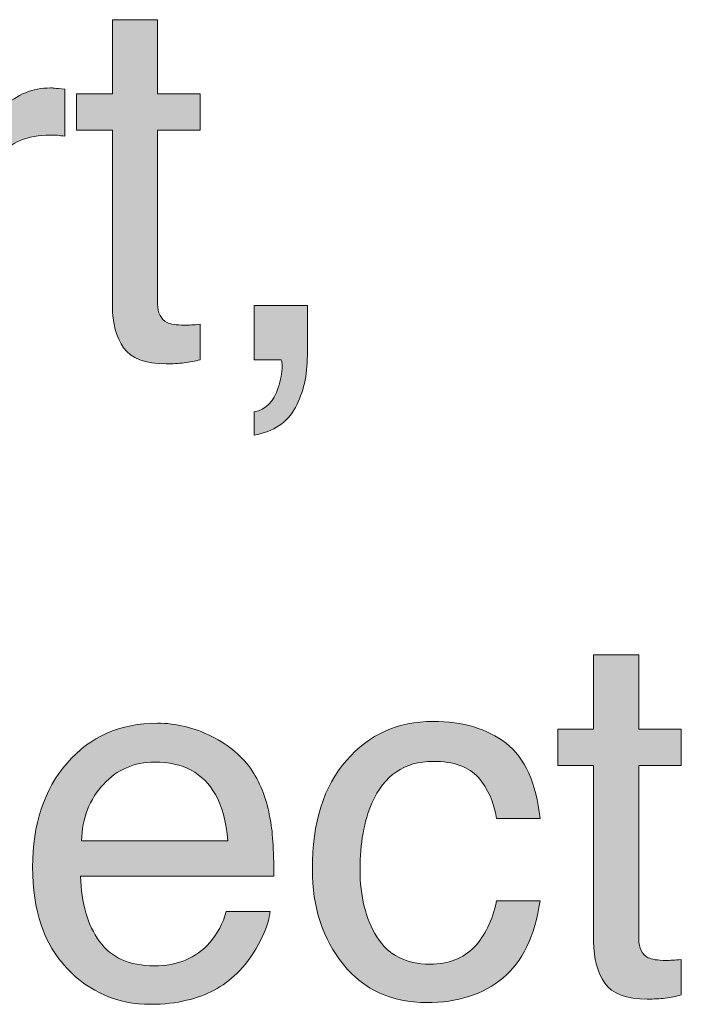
# Model space of a CAD drawing. Header units: inches. Extents: x 0 to 612, y 155 to 655.
# Tile 43 of 79: x 261 to 273, y 190 to 207. Entities that reach past the tile are written whole.
import ezdxf

# ---------------------------------------------------------------- set-up
doc = ezdxf.new("R2010")
doc.units = ezdxf.units.IN
doc.header["$MEASUREMENT"] = 0
doc.layers.add('Layer 1', color=7, linetype='Continuous')

# ---------------------------------------------------------------- blocks, each defined once
blk = doc.blocks.new('block 857')
at = {"layer": 'Layer 1', "lineweight": 0}
blk.add_open_spline([(259.809, 205.984), (259.809, 205.984), (260.546, 205.984), (260.546, 205.984), (260.546, 205.984), (260.546, 205.984), (260.546, 205.984), (260.546, 205.984), (260.546, 205.187), (260.546, 205.187), (260.546, 205.187), (260.546, 205.187), (260.546, 205.187), (260.607, 205.342), (260.755, 205.53), (260.991, 205.754), (260.991, 205.754), (260.991, 205.754), (260.991, 205.754), (261.227, 205.977), (261.499, 206.088), (261.806, 206.088), (261.806, 206.088), (261.806, 206.088), (261.806, 206.088), (261.821, 206.088), (261.845, 206.087), (261.88, 206.084), (261.88, 206.084), (261.88, 206.084), (261.88, 206.084), (261.914, 206.08), (261.973, 206.075), (262.057, 206.066), (262.057, 206.066), (262.057, 206.066), (262.057, 206.066), (262.057, 206.066), (262.057, 205.247), (262.057, 205.247), (262.057, 205.247), (262.057, 205.247), (262.057, 205.247), (262.011, 205.255), (261.968, 205.261), (261.929, 205.264), (261.929, 205.264), (261.929, 205.264), (261.929, 205.264), (261.891, 205.268), (261.848, 205.269), (261.802, 205.269), (261.802, 205.269), (261.802, 205.269), (261.802, 205.269), (261.411, 205.269), (261.11, 205.142), (260.9, 204.891), (260.9, 204.891), (260.9, 204.891), (260.9, 204.891), (260.69, 204.64), (260.585, 204.35), (260.585, 204.021), (260.585, 204.021), (260.585, 204.021), (260.585, 204.021), (260.585, 204.021), (260.585, 201.363), (260.585, 201.363), (260.585, 201.363), (260.585, 201.363), (260.585, 201.363), (260.585, 201.363), (259.809, 201.363), (259.809, 201.363), (259.809, 201.363), (259.809, 201.363), (259.809, 201.363), (259.809, 201.363), (259.809, 205.984), (259.809, 205.984)], degree=3, knots=[0, 0, 0, 0, 1, 1, 1, 2, 2, 2, 3, 3, 3, 4, 4, 4, 5, 5, 5, 6, 6, 6, 7, 7, 7, 8, 8, 8, 9, 9, 9, 10, 10, 10, 11, 11, 11, 12, 12, 12, 13, 13, 13, 14, 14, 14, 15, 15, 15, 16, 16, 16, 17, 17, 17, 18, 18, 18, 19, 19, 19, 20, 20, 20, 21, 21, 21, 22, 22, 22, 23, 23, 23, 24, 24, 24, 25, 25, 25, 26, 26, 26, 27, 27, 27, 27], dxfattribs=at)
blk = doc.blocks.new('block 858')
at = {"layer": 'Layer 1'}
h = blk.add_hatch(color=7, dxfattribs=at)
h.dxf.hatch_style = 2
edge = h.paths.add_edge_path()
edge.add_spline(control_points=[(259.809, 205.984), (259.809, 205.984), (260.546, 205.984), (260.546, 205.984), (260.546, 205.984), (260.546, 205.984), (260.546, 205.984), (260.546, 205.984), (260.546, 205.187), (260.546, 205.187), (260.546, 205.187), (260.546, 205.187), (260.546, 205.187), (260.607, 205.342), (260.755, 205.53), (260.991, 205.754), (260.991, 205.754), (260.991, 205.754), (260.991, 205.754), (261.227, 205.977), (261.499, 206.088), (261.806, 206.088), (261.806, 206.088), (261.806, 206.088), (261.806, 206.088), (261.821, 206.088), (261.845, 206.087), (261.88, 206.084), (261.88, 206.084), (261.88, 206.084), (261.88, 206.084), (261.914, 206.08), (261.973, 206.075), (262.057, 206.066), (262.057, 206.066), (262.057, 206.066), (262.057, 206.066), (262.057, 206.066), (262.057, 205.247), (262.057, 205.247), (262.057, 205.247), (262.057, 205.247), (262.057, 205.247), (262.011, 205.255), (261.968, 205.261), (261.929, 205.264), (261.929, 205.264), (261.929, 205.264), (261.929, 205.264), (261.891, 205.268), (261.848, 205.269), (261.802, 205.269), (261.802, 205.269), (261.802, 205.269), (261.802, 205.269), (261.411, 205.269), (261.11, 205.142), (260.9, 204.891), (260.9, 204.891), (260.9, 204.891), (260.9, 204.891), (260.69, 204.64), (260.585, 204.35), (260.585, 204.021), (260.585, 204.021), (260.585, 204.021), (260.585, 204.021), (260.585, 204.021), (260.585, 201.363), (260.585, 201.363), (260.585, 201.363), (260.585, 201.363), (260.585, 201.363), (260.585, 201.363), (259.809, 201.363), (259.809, 201.363), (259.809, 201.363), (259.809, 201.363), (259.809, 201.363), (259.809, 201.363), (259.809, 205.984), (259.809, 205.984), (259.809, 205.984), (259.809, 205.984), (259.809, 205.984)], knot_values=[0, 0, 0, 0, 1, 1, 1, 2, 2, 2, 3, 3, 3, 4, 4, 4, 5, 5, 5, 6, 6, 6, 7, 7, 7, 8, 8, 8, 9, 9, 9, 10, 10, 10, 11, 11, 11, 12, 12, 12, 13, 13, 13, 14, 14, 14, 15, 15, 15, 16, 16, 16, 17, 17, 17, 18, 18, 18, 19, 19, 19, 20, 20, 20, 21, 21, 21, 22, 22, 22, 23, 23, 23, 24, 24, 24, 25, 25, 25, 26, 26, 26, 27, 27, 27, 28, 28, 28, 28], degree=3, periodic=1)
at = {"layer": 'Layer 1', "lineweight": 0}
blk.add_open_spline([(259.809, 205.984), (259.809, 205.984), (260.546, 205.984), (260.546, 205.984), (260.546, 205.984), (260.546, 205.984), (260.546, 205.984), (260.546, 205.984), (260.546, 205.187), (260.546, 205.187), (260.546, 205.187), (260.546, 205.187), (260.546, 205.187), (260.607, 205.342), (260.755, 205.53), (260.991, 205.754), (260.991, 205.754), (260.991, 205.754), (260.991, 205.754), (261.227, 205.977), (261.499, 206.088), (261.806, 206.088), (261.806, 206.088), (261.806, 206.088), (261.806, 206.088), (261.821, 206.088), (261.845, 206.087), (261.88, 206.084), (261.88, 206.084), (261.88, 206.084), (261.88, 206.084), (261.914, 206.08), (261.973, 206.075), (262.057, 206.066), (262.057, 206.066), (262.057, 206.066), (262.057, 206.066), (262.057, 206.066), (262.057, 205.247), (262.057, 205.247), (262.057, 205.247), (262.057, 205.247), (262.057, 205.247), (262.011, 205.255), (261.968, 205.261), (261.929, 205.264), (261.929, 205.264), (261.929, 205.264), (261.929, 205.264), (261.891, 205.268), (261.848, 205.269), (261.802, 205.269), (261.802, 205.269), (261.802, 205.269), (261.802, 205.269), (261.411, 205.269), (261.11, 205.142), (260.9, 204.891), (260.9, 204.891), (260.9, 204.891), (260.9, 204.891), (260.69, 204.64), (260.585, 204.35), (260.585, 204.021), (260.585, 204.021), (260.585, 204.021), (260.585, 204.021), (260.585, 204.021), (260.585, 201.363), (260.585, 201.363), (260.585, 201.363), (260.585, 201.363), (260.585, 201.363), (260.585, 201.363), (259.809, 201.363), (259.809, 201.363), (259.809, 201.363), (259.809, 201.363), (259.809, 201.363), (259.809, 201.363), (259.809, 205.984), (259.809, 205.984), (259.809, 205.984), (259.809, 205.984), (259.809, 205.984)], degree=3, knots=[0, 0, 0, 0, 1, 1, 1, 2, 2, 2, 3, 3, 3, 4, 4, 4, 5, 5, 5, 6, 6, 6, 7, 7, 7, 8, 8, 8, 9, 9, 9, 10, 10, 10, 11, 11, 11, 12, 12, 12, 13, 13, 13, 14, 14, 14, 15, 15, 15, 16, 16, 16, 17, 17, 17, 18, 18, 18, 19, 19, 19, 20, 20, 20, 21, 21, 21, 22, 22, 22, 23, 23, 23, 24, 24, 24, 25, 25, 25, 26, 26, 26, 27, 27, 27, 28, 28, 28, 28], dxfattribs=at)
blk = doc.blocks.new('block 859')
at = {"layer": 'Layer 1', "lineweight": 0}
blk.add_open_spline([(262.885, 207.274), (262.885, 207.274), (263.67, 207.274), (263.67, 207.274), (263.67, 207.274), (263.67, 207.274), (263.67, 207.274), (263.67, 207.274), (263.67, 205.984), (263.67, 205.984), (263.67, 205.984), (263.67, 205.984), (263.67, 205.984), (263.67, 205.984), (264.408, 205.984), (264.408, 205.984), (264.408, 205.984), (264.408, 205.984), (264.408, 205.984), (264.408, 205.984), (264.408, 205.351), (264.408, 205.351), (264.408, 205.351), (264.408, 205.351), (264.408, 205.351), (264.408, 205.351), (263.67, 205.351), (263.67, 205.351), (263.67, 205.351), (263.67, 205.351), (263.67, 205.351), (263.67, 205.351), (263.67, 202.334), (263.67, 202.334), (263.67, 202.334), (263.67, 202.334), (263.67, 202.334), (263.67, 202.174), (263.725, 202.065), (263.834, 202.011), (263.834, 202.011), (263.834, 202.011), (263.834, 202.011), (263.895, 201.979), (263.995, 201.964), (264.136, 201.964), (264.136, 201.964), (264.136, 201.964), (264.136, 201.964), (264.173, 201.964), (264.214, 201.965), (264.257, 201.967), (264.257, 201.967), (264.257, 201.967), (264.257, 201.967), (264.3, 201.968), (264.35, 201.973), (264.408, 201.98), (264.408, 201.98), (264.408, 201.98), (264.408, 201.98), (264.408, 201.98), (264.408, 201.363), (264.408, 201.363), (264.408, 201.363), (264.408, 201.363), (264.408, 201.363), (264.319, 201.338), (264.226, 201.319), (264.13, 201.308), (264.13, 201.308), (264.13, 201.308), (264.13, 201.308), (264.033, 201.296), (263.929, 201.29), (263.817, 201.29), (263.817, 201.29), (263.817, 201.29), (263.817, 201.29), (263.455, 201.29), (263.208, 201.383), (263.079, 201.568), (263.079, 201.568), (263.079, 201.568), (263.079, 201.568), (262.95, 201.754), (262.885, 201.995), (262.885, 202.291), (262.885, 202.291), (262.885, 202.291), (262.885, 202.291), (262.885, 202.291), (262.885, 205.351), (262.885, 205.351), (262.885, 205.351), (262.885, 205.351), (262.885, 205.351), (262.885, 205.351), (262.259, 205.351), (262.259, 205.351), (262.259, 205.351), (262.259, 205.351), (262.259, 205.351), (262.259, 205.351), (262.259, 205.984), (262.259, 205.984), (262.259, 205.984), (262.259, 205.984), (262.259, 205.984), (262.259, 205.984), (262.885, 205.984), (262.885, 205.984), (262.885, 205.984), (262.885, 205.984), (262.885, 205.984), (262.885, 205.984), (262.885, 207.274), (262.885, 207.274)], degree=3, knots=[0, 0, 0, 0, 1, 1, 1, 2, 2, 2, 3, 3, 3, 4, 4, 4, 5, 5, 5, 6, 6, 6, 7, 7, 7, 8, 8, 8, 9, 9, 9, 10, 10, 10, 11, 11, 11, 12, 12, 12, 13, 13, 13, 14, 14, 14, 15, 15, 15, 16, 16, 16, 17, 17, 17, 18, 18, 18, 19, 19, 19, 20, 20, 20, 21, 21, 21, 22, 22, 22, 23, 23, 23, 24, 24, 24, 25, 25, 25, 26, 26, 26, 27, 27, 27, 28, 28, 28, 29, 29, 29, 30, 30, 30, 31, 31, 31, 32, 32, 32, 33, 33, 33, 34, 34, 34, 35, 35, 35, 36, 36, 36, 37, 37, 37, 38, 38, 38, 39, 39, 39, 39], dxfattribs=at)
blk = doc.blocks.new('block 860')
at = {"layer": 'Layer 1'}
h = blk.add_hatch(color=7, dxfattribs=at)
h.dxf.hatch_style = 2
edge = h.paths.add_edge_path()
edge.add_spline(control_points=[(262.885, 207.274), (262.885, 207.274), (263.67, 207.274), (263.67, 207.274), (263.67, 207.274), (263.67, 207.274), (263.67, 207.274), (263.67, 207.274), (263.67, 205.984), (263.67, 205.984), (263.67, 205.984), (263.67, 205.984), (263.67, 205.984), (263.67, 205.984), (264.408, 205.984), (264.408, 205.984), (264.408, 205.984), (264.408, 205.984), (264.408, 205.984), (264.408, 205.984), (264.408, 205.351), (264.408, 205.351), (264.408, 205.351), (264.408, 205.351), (264.408, 205.351), (264.408, 205.351), (263.67, 205.351), (263.67, 205.351), (263.67, 205.351), (263.67, 205.351), (263.67, 205.351), (263.67, 205.351), (263.67, 202.334), (263.67, 202.334), (263.67, 202.334), (263.67, 202.334), (263.67, 202.334), (263.67, 202.174), (263.725, 202.065), (263.834, 202.011), (263.834, 202.011), (263.834, 202.011), (263.834, 202.011), (263.895, 201.979), (263.995, 201.964), (264.136, 201.964), (264.136, 201.964), (264.136, 201.964), (264.136, 201.964), (264.173, 201.964), (264.214, 201.965), (264.257, 201.967), (264.257, 201.967), (264.257, 201.967), (264.257, 201.967), (264.3, 201.968), (264.35, 201.973), (264.408, 201.98), (264.408, 201.98), (264.408, 201.98), (264.408, 201.98), (264.408, 201.98), (264.408, 201.363), (264.408, 201.363), (264.408, 201.363), (264.408, 201.363), (264.408, 201.363), (264.319, 201.338), (264.226, 201.319), (264.13, 201.308), (264.13, 201.308), (264.13, 201.308), (264.13, 201.308), (264.033, 201.296), (263.929, 201.29), (263.817, 201.29), (263.817, 201.29), (263.817, 201.29), (263.817, 201.29), (263.455, 201.29), (263.208, 201.383), (263.079, 201.568), (263.079, 201.568), (263.079, 201.568), (263.079, 201.568), (262.95, 201.754), (262.885, 201.995), (262.885, 202.291), (262.885, 202.291), (262.885, 202.291), (262.885, 202.291), (262.885, 202.291), (262.885, 205.351), (262.885, 205.351), (262.885, 205.351), (262.885, 205.351), (262.885, 205.351), (262.885, 205.351), (262.259, 205.351), (262.259, 205.351), (262.259, 205.351), (262.259, 205.351), (262.259, 205.351), (262.259, 205.351), (262.259, 205.984), (262.259, 205.984), (262.259, 205.984), (262.259, 205.984), (262.259, 205.984), (262.259, 205.984), (262.885, 205.984), (262.885, 205.984), (262.885, 205.984), (262.885, 205.984), (262.885, 205.984), (262.885, 205.984), (262.885, 207.274), (262.885, 207.274), (262.885, 207.274), (262.885, 207.274), (262.885, 207.274)], knot_values=[0, 0, 0, 0, 1, 1, 1, 2, 2, 2, 3, 3, 3, 4, 4, 4, 5, 5, 5, 6, 6, 6, 7, 7, 7, 8, 8, 8, 9, 9, 9, 10, 10, 10, 11, 11, 11, 12, 12, 12, 13, 13, 13, 14, 14, 14, 15, 15, 15, 16, 16, 16, 17, 17, 17, 18, 18, 18, 19, 19, 19, 20, 20, 20, 21, 21, 21, 22, 22, 22, 23, 23, 23, 24, 24, 24, 25, 25, 25, 26, 26, 26, 27, 27, 27, 28, 28, 28, 29, 29, 29, 30, 30, 30, 31, 31, 31, 32, 32, 32, 33, 33, 33, 34, 34, 34, 35, 35, 35, 36, 36, 36, 37, 37, 37, 38, 38, 38, 39, 39, 39, 40, 40, 40, 40], degree=3, periodic=1)
at = {"layer": 'Layer 1', "lineweight": 0}
blk.add_open_spline([(262.885, 207.274), (262.885, 207.274), (263.67, 207.274), (263.67, 207.274), (263.67, 207.274), (263.67, 207.274), (263.67, 207.274), (263.67, 207.274), (263.67, 205.984), (263.67, 205.984), (263.67, 205.984), (263.67, 205.984), (263.67, 205.984), (263.67, 205.984), (264.408, 205.984), (264.408, 205.984), (264.408, 205.984), (264.408, 205.984), (264.408, 205.984), (264.408, 205.984), (264.408, 205.351), (264.408, 205.351), (264.408, 205.351), (264.408, 205.351), (264.408, 205.351), (264.408, 205.351), (263.67, 205.351), (263.67, 205.351), (263.67, 205.351), (263.67, 205.351), (263.67, 205.351), (263.67, 205.351), (263.67, 202.334), (263.67, 202.334), (263.67, 202.334), (263.67, 202.334), (263.67, 202.334), (263.67, 202.174), (263.725, 202.065), (263.834, 202.011), (263.834, 202.011), (263.834, 202.011), (263.834, 202.011), (263.895, 201.979), (263.995, 201.964), (264.136, 201.964), (264.136, 201.964), (264.136, 201.964), (264.136, 201.964), (264.173, 201.964), (264.214, 201.965), (264.257, 201.967), (264.257, 201.967), (264.257, 201.967), (264.257, 201.967), (264.3, 201.968), (264.35, 201.973), (264.408, 201.98), (264.408, 201.98), (264.408, 201.98), (264.408, 201.98), (264.408, 201.98), (264.408, 201.363), (264.408, 201.363), (264.408, 201.363), (264.408, 201.363), (264.408, 201.363), (264.319, 201.338), (264.226, 201.319), (264.13, 201.308), (264.13, 201.308), (264.13, 201.308), (264.13, 201.308), (264.033, 201.296), (263.929, 201.29), (263.817, 201.29), (263.817, 201.29), (263.817, 201.29), (263.817, 201.29), (263.455, 201.29), (263.208, 201.383), (263.079, 201.568), (263.079, 201.568), (263.079, 201.568), (263.079, 201.568), (262.95, 201.754), (262.885, 201.995), (262.885, 202.291), (262.885, 202.291), (262.885, 202.291), (262.885, 202.291), (262.885, 202.291), (262.885, 205.351), (262.885, 205.351), (262.885, 205.351), (262.885, 205.351), (262.885, 205.351), (262.885, 205.351), (262.259, 205.351), (262.259, 205.351), (262.259, 205.351), (262.259, 205.351), (262.259, 205.351), (262.259, 205.351), (262.259, 205.984), (262.259, 205.984), (262.259, 205.984), (262.259, 205.984), (262.259, 205.984), (262.259, 205.984), (262.885, 205.984), (262.885, 205.984), (262.885, 205.984), (262.885, 205.984), (262.885, 205.984), (262.885, 205.984), (262.885, 207.274), (262.885, 207.274), (262.885, 207.274), (262.885, 207.274), (262.885, 207.274)], degree=3, knots=[0, 0, 0, 0, 1, 1, 1, 2, 2, 2, 3, 3, 3, 4, 4, 4, 5, 5, 5, 6, 6, 6, 7, 7, 7, 8, 8, 8, 9, 9, 9, 10, 10, 10, 11, 11, 11, 12, 12, 12, 13, 13, 13, 14, 14, 14, 15, 15, 15, 16, 16, 16, 17, 17, 17, 18, 18, 18, 19, 19, 19, 20, 20, 20, 21, 21, 21, 22, 22, 22, 23, 23, 23, 24, 24, 24, 25, 25, 25, 26, 26, 26, 27, 27, 27, 28, 28, 28, 29, 29, 29, 30, 30, 30, 31, 31, 31, 32, 32, 32, 33, 33, 33, 34, 34, 34, 35, 35, 35, 36, 36, 36, 37, 37, 37, 38, 38, 38, 39, 39, 39, 40, 40, 40, 40], dxfattribs=at)
blk = doc.blocks.new('block 861')
at = {"layer": 'Layer 1', "lineweight": 0}
blk.add_open_spline([(265.349, 200.458), (265.547, 200.492), (265.687, 200.633), (265.767, 200.878), (265.767, 200.878), (265.767, 200.878), (265.767, 200.878), (265.81, 201.008), (265.832, 201.134), (265.832, 201.256), (265.832, 201.256), (265.832, 201.256), (265.832, 201.256), (265.832, 201.275), (265.831, 201.294), (265.83, 201.31), (265.83, 201.31), (265.83, 201.31), (265.83, 201.31), (265.828, 201.325), (265.825, 201.343), (265.819, 201.363), (265.819, 201.363), (265.819, 201.363), (265.819, 201.363), (265.819, 201.363), (265.349, 201.363), (265.349, 201.363), (265.349, 201.363), (265.349, 201.363), (265.349, 201.363), (265.349, 201.363), (265.349, 202.305), (265.349, 202.305), (265.349, 202.305), (265.349, 202.305), (265.349, 202.305), (265.349, 202.305), (266.271, 202.305), (266.271, 202.305), (266.271, 202.305), (266.271, 202.305), (266.271, 202.305), (266.271, 202.305), (266.271, 201.433), (266.271, 201.433), (266.271, 201.433), (266.271, 201.433), (266.271, 201.433), (266.271, 201.091), (266.203, 200.79), (266.064, 200.531), (266.064, 200.531), (266.064, 200.531), (266.064, 200.531), (265.927, 200.272), (265.688, 200.112), (265.349, 200.052), (265.349, 200.052), (265.349, 200.052), (265.349, 200.052), (265.349, 200.052), (265.349, 200.458), (265.349, 200.458)], degree=3, knots=[0, 0, 0, 0, 1, 1, 1, 2, 2, 2, 3, 3, 3, 4, 4, 4, 5, 5, 5, 6, 6, 6, 7, 7, 7, 8, 8, 8, 9, 9, 9, 10, 10, 10, 11, 11, 11, 12, 12, 12, 13, 13, 13, 14, 14, 14, 15, 15, 15, 16, 16, 16, 17, 17, 17, 18, 18, 18, 19, 19, 19, 20, 20, 20, 21, 21, 21, 21], dxfattribs=at)
blk = doc.blocks.new('block 862')
at = {"layer": 'Layer 1'}
h = blk.add_hatch(color=7, dxfattribs=at)
h.dxf.hatch_style = 2
edge = h.paths.add_edge_path()
edge.add_spline(control_points=[(265.349, 200.458), (265.547, 200.492), (265.687, 200.633), (265.767, 200.878), (265.767, 200.878), (265.767, 200.878), (265.767, 200.878), (265.81, 201.008), (265.832, 201.134), (265.832, 201.256), (265.832, 201.256), (265.832, 201.256), (265.832, 201.256), (265.832, 201.275), (265.831, 201.294), (265.83, 201.31), (265.83, 201.31), (265.83, 201.31), (265.83, 201.31), (265.828, 201.325), (265.825, 201.343), (265.819, 201.363), (265.819, 201.363), (265.819, 201.363), (265.819, 201.363), (265.819, 201.363), (265.349, 201.363), (265.349, 201.363), (265.349, 201.363), (265.349, 201.363), (265.349, 201.363), (265.349, 201.363), (265.349, 202.305), (265.349, 202.305), (265.349, 202.305), (265.349, 202.305), (265.349, 202.305), (265.349, 202.305), (266.271, 202.305), (266.271, 202.305), (266.271, 202.305), (266.271, 202.305), (266.271, 202.305), (266.271, 202.305), (266.271, 201.433), (266.271, 201.433), (266.271, 201.433), (266.271, 201.433), (266.271, 201.433), (266.271, 201.091), (266.203, 200.79), (266.064, 200.531), (266.064, 200.531), (266.064, 200.531), (266.064, 200.531), (265.927, 200.272), (265.688, 200.112), (265.349, 200.052), (265.349, 200.052), (265.349, 200.052), (265.349, 200.052), (265.349, 200.052), (265.349, 200.458), (265.349, 200.458), (265.349, 200.458), (265.349, 200.458), (265.349, 200.458)], knot_values=[0, 0, 0, 0, 1, 1, 1, 2, 2, 2, 3, 3, 3, 4, 4, 4, 5, 5, 5, 6, 6, 6, 7, 7, 7, 8, 8, 8, 9, 9, 9, 10, 10, 10, 11, 11, 11, 12, 12, 12, 13, 13, 13, 14, 14, 14, 15, 15, 15, 16, 16, 16, 17, 17, 17, 18, 18, 18, 19, 19, 19, 20, 20, 20, 21, 21, 21, 22, 22, 22, 22], degree=3, periodic=1)
at = {"layer": 'Layer 1', "lineweight": 0}
blk.add_open_spline([(265.349, 200.458), (265.547, 200.492), (265.687, 200.633), (265.767, 200.878), (265.767, 200.878), (265.767, 200.878), (265.767, 200.878), (265.81, 201.008), (265.832, 201.134), (265.832, 201.256), (265.832, 201.256), (265.832, 201.256), (265.832, 201.256), (265.832, 201.275), (265.831, 201.294), (265.83, 201.31), (265.83, 201.31), (265.83, 201.31), (265.83, 201.31), (265.828, 201.325), (265.825, 201.343), (265.819, 201.363), (265.819, 201.363), (265.819, 201.363), (265.819, 201.363), (265.819, 201.363), (265.349, 201.363), (265.349, 201.363), (265.349, 201.363), (265.349, 201.363), (265.349, 201.363), (265.349, 201.363), (265.349, 202.305), (265.349, 202.305), (265.349, 202.305), (265.349, 202.305), (265.349, 202.305), (265.349, 202.305), (266.271, 202.305), (266.271, 202.305), (266.271, 202.305), (266.271, 202.305), (266.271, 202.305), (266.271, 202.305), (266.271, 201.433), (266.271, 201.433), (266.271, 201.433), (266.271, 201.433), (266.271, 201.433), (266.271, 201.091), (266.203, 200.79), (266.064, 200.531), (266.064, 200.531), (266.064, 200.531), (266.064, 200.531), (265.927, 200.272), (265.688, 200.112), (265.349, 200.052), (265.349, 200.052), (265.349, 200.052), (265.349, 200.052), (265.349, 200.052), (265.349, 200.458), (265.349, 200.458), (265.349, 200.458), (265.349, 200.458), (265.349, 200.458)], degree=3, knots=[0, 0, 0, 0, 1, 1, 1, 2, 2, 2, 3, 3, 3, 4, 4, 4, 5, 5, 5, 6, 6, 6, 7, 7, 7, 8, 8, 8, 9, 9, 9, 10, 10, 10, 11, 11, 11, 12, 12, 12, 13, 13, 13, 14, 14, 14, 15, 15, 15, 16, 16, 16, 17, 17, 17, 18, 18, 18, 19, 19, 19, 20, 20, 20, 21, 21, 21, 22, 22, 22, 22], dxfattribs=at)
blk = doc.blocks.new('block 830')
at = {"layer": 'Layer 1'}
for name in ['block 859', 'block 860', 'block 857', 'block 858', 'block 861', 'block 862']:
    blk.add_blockref(name, (0, 0), dxfattribs=at)
blk = doc.blocks.new('block 829')
at = {"layer": 'Layer 1'}
blk.add_blockref('block 830', (0, 0), dxfattribs=at)
blk = doc.blocks.new('block 887')
at = {"layer": 'Layer 1', "lineweight": 0}
blk.add_open_spline([(264.613, 194.812), (264.918, 194.658), (265.151, 194.46), (265.312, 194.215), (265.312, 194.215), (265.312, 194.215), (265.312, 194.215), (265.466, 193.982), (265.569, 193.71), (265.621, 193.399), (265.621, 193.399), (265.621, 193.399), (265.621, 193.399), (265.667, 193.188), (265.689, 192.848), (265.689, 192.381), (265.689, 192.381), (265.689, 192.381), (265.689, 192.381), (265.689, 192.381), (262.329, 192.381), (262.329, 192.381), (262.329, 192.381), (262.329, 192.381), (262.329, 192.381), (262.342, 191.911), (262.453, 191.533), (262.658, 191.25), (262.658, 191.25), (262.658, 191.25), (262.658, 191.25), (262.863, 190.966), (263.182, 190.824), (263.612, 190.824), (263.612, 190.824), (263.612, 190.824), (263.612, 190.824), (264.015, 190.824), (264.336, 190.959), (264.576, 191.228), (264.576, 191.228), (264.576, 191.228), (264.576, 191.228), (264.71, 191.383), (264.805, 191.563), (264.861, 191.769), (264.861, 191.769), (264.861, 191.769), (264.861, 191.769), (264.861, 191.769), (265.625, 191.769), (265.625, 191.769), (265.625, 191.769), (265.625, 191.769), (265.625, 191.769), (265.604, 191.6), (265.538, 191.409), (265.424, 191.201), (265.424, 191.201), (265.424, 191.201), (265.424, 191.201), (265.31, 190.993), (265.184, 190.823), (265.044, 190.69), (265.044, 190.69), (265.044, 190.69), (265.044, 190.69), (264.81, 190.46), (264.52, 190.305), (264.174, 190.225), (264.174, 190.225), (264.174, 190.225), (264.174, 190.225), (263.989, 190.178), (263.779, 190.155), (263.545, 190.155), (263.545, 190.155), (263.545, 190.155), (263.545, 190.155), (262.974, 190.155), (262.489, 190.364), (262.092, 190.783), (262.092, 190.783), (262.092, 190.783), (262.092, 190.783), (261.694, 191.201), (261.496, 191.787), (261.496, 192.541), (261.496, 192.541), (261.496, 192.541), (261.496, 192.541), (261.496, 193.283), (261.696, 193.886), (262.096, 194.349), (262.096, 194.349), (262.096, 194.349), (262.096, 194.349), (262.496, 194.812), (263.019, 195.043), (263.666, 195.043), (263.666, 195.043), (263.666, 195.043), (263.666, 195.043), (263.991, 195.043), (264.307, 194.967), (264.613, 194.812)], degree=3, knots=[0, 0, 0, 0, 1, 1, 1, 2, 2, 2, 3, 3, 3, 4, 4, 4, 5, 5, 5, 6, 6, 6, 7, 7, 7, 8, 8, 8, 9, 9, 9, 10, 10, 10, 11, 11, 11, 12, 12, 12, 13, 13, 13, 14, 14, 14, 15, 15, 15, 16, 16, 16, 17, 17, 17, 18, 18, 18, 19, 19, 19, 20, 20, 20, 21, 21, 21, 22, 22, 22, 23, 23, 23, 24, 24, 24, 25, 25, 25, 26, 26, 26, 27, 27, 27, 28, 28, 28, 29, 29, 29, 30, 30, 30, 31, 31, 31, 32, 32, 32, 33, 33, 33, 34, 34, 34, 35, 35, 35, 35], dxfattribs=at)
blk = doc.blocks.new('block 888')
at = {"layer": 'Layer 1', "lineweight": 0}
blk.add_open_spline([(264.891, 192.998), (264.86, 193.335), (264.787, 193.604), (264.673, 193.805), (264.673, 193.805), (264.673, 193.805), (264.673, 193.805), (264.462, 194.18), (264.11, 194.366), (263.616, 194.366), (263.616, 194.366), (263.616, 194.366), (263.616, 194.366), (263.263, 194.366), (262.966, 194.237), (262.727, 193.979), (262.727, 193.979), (262.727, 193.979), (262.727, 193.979), (262.487, 193.722), (262.36, 193.396), (262.346, 192.998), (262.346, 192.998), (262.346, 192.998), (262.346, 192.998), (262.346, 192.998), (264.891, 192.998), (264.891, 192.998)], degree=3, knots=[0, 0, 0, 0, 1, 1, 1, 2, 2, 2, 3, 3, 3, 4, 4, 4, 5, 5, 5, 6, 6, 6, 7, 7, 7, 8, 8, 8, 9, 9, 9, 9], dxfattribs=at)
blk = doc.blocks.new('block 889')
at = {"layer": 'Layer 1'}
h = blk.add_hatch(color=7, dxfattribs=at)
h.dxf.hatch_style = 2
edge = h.paths.add_edge_path()
edge.add_spline(control_points=[(264.613, 194.812), (264.918, 194.658), (265.151, 194.46), (265.312, 194.215), (265.312, 194.215), (265.312, 194.215), (265.312, 194.215), (265.466, 193.982), (265.569, 193.71), (265.621, 193.399), (265.621, 193.399), (265.621, 193.399), (265.621, 193.399), (265.667, 193.188), (265.689, 192.848), (265.689, 192.381), (265.689, 192.381), (265.689, 192.381), (265.689, 192.381), (265.689, 192.381), (262.329, 192.381), (262.329, 192.381), (262.329, 192.381), (262.329, 192.381), (262.329, 192.381), (262.342, 191.911), (262.453, 191.533), (262.658, 191.25), (262.658, 191.25), (262.658, 191.25), (262.658, 191.25), (262.863, 190.966), (263.182, 190.824), (263.612, 190.824), (263.612, 190.824), (263.612, 190.824), (263.612, 190.824), (264.015, 190.824), (264.336, 190.959), (264.576, 191.228), (264.576, 191.228), (264.576, 191.228), (264.576, 191.228), (264.71, 191.383), (264.805, 191.563), (264.861, 191.769), (264.861, 191.769), (264.861, 191.769), (264.861, 191.769), (264.861, 191.769), (265.625, 191.769), (265.625, 191.769), (265.625, 191.769), (265.625, 191.769), (265.625, 191.769), (265.604, 191.6), (265.538, 191.409), (265.424, 191.201), (265.424, 191.201), (265.424, 191.201), (265.424, 191.201), (265.31, 190.993), (265.184, 190.823), (265.044, 190.69), (265.044, 190.69), (265.044, 190.69), (265.044, 190.69), (264.81, 190.46), (264.52, 190.305), (264.174, 190.225), (264.174, 190.225), (264.174, 190.225), (264.174, 190.225), (263.989, 190.178), (263.779, 190.155), (263.545, 190.155), (263.545, 190.155), (263.545, 190.155), (263.545, 190.155), (262.974, 190.155), (262.489, 190.364), (262.092, 190.783), (262.092, 190.783), (262.092, 190.783), (262.092, 190.783), (261.694, 191.201), (261.496, 191.787), (261.496, 192.541), (261.496, 192.541), (261.496, 192.541), (261.496, 192.541), (261.496, 193.283), (261.696, 193.886), (262.096, 194.349), (262.096, 194.349), (262.096, 194.349), (262.096, 194.349), (262.496, 194.812), (263.019, 195.043), (263.666, 195.043), (263.666, 195.043), (263.666, 195.043), (263.666, 195.043), (263.991, 195.043), (264.307, 194.967), (264.613, 194.812), (264.613, 194.812), (264.613, 194.812), (264.613, 194.812)], knot_values=[0, 0, 0, 0, 1, 1, 1, 2, 2, 2, 3, 3, 3, 4, 4, 4, 5, 5, 5, 6, 6, 6, 7, 7, 7, 8, 8, 8, 9, 9, 9, 10, 10, 10, 11, 11, 11, 12, 12, 12, 13, 13, 13, 14, 14, 14, 15, 15, 15, 16, 16, 16, 17, 17, 17, 18, 18, 18, 19, 19, 19, 20, 20, 20, 21, 21, 21, 22, 22, 22, 23, 23, 23, 24, 24, 24, 25, 25, 25, 26, 26, 26, 27, 27, 27, 28, 28, 28, 29, 29, 29, 30, 30, 30, 31, 31, 31, 32, 32, 32, 33, 33, 33, 34, 34, 34, 35, 35, 35, 36, 36, 36, 36], degree=3, periodic=1)
edge = h.paths.add_edge_path()
edge.add_spline(control_points=[(264.891, 192.998), (264.86, 193.335), (264.787, 193.604), (264.673, 193.805), (264.673, 193.805), (264.673, 193.805), (264.673, 193.805), (264.462, 194.18), (264.11, 194.366), (263.616, 194.366), (263.616, 194.366), (263.616, 194.366), (263.616, 194.366), (263.263, 194.366), (262.966, 194.237), (262.727, 193.979), (262.727, 193.979), (262.727, 193.979), (262.727, 193.979), (262.487, 193.722), (262.36, 193.396), (262.346, 192.998), (262.346, 192.998), (262.346, 192.998), (262.346, 192.998), (262.346, 192.998), (264.891, 192.998), (264.891, 192.998), (264.891, 192.998), (264.891, 192.998), (264.891, 192.998)], knot_values=[0, 0, 0, 0, 1, 1, 1, 2, 2, 2, 3, 3, 3, 4, 4, 4, 5, 5, 5, 6, 6, 6, 7, 7, 7, 8, 8, 8, 9, 9, 9, 10, 10, 10, 10], degree=3, periodic=1)
at = {"layer": 'Layer 1', "lineweight": 0}
for points, knots in [([(264.613, 194.812), (264.918, 194.658), (265.151, 194.46), (265.312, 194.215), (265.312, 194.215), (265.312, 194.215), (265.312, 194.215), (265.466, 193.982), (265.569, 193.71), (265.621, 193.399), (265.621, 193.399), (265.621, 193.399), (265.621, 193.399), (265.667, 193.188), (265.689, 192.848), (265.689, 192.381), (265.689, 192.381), (265.689, 192.381), (265.689, 192.381), (265.689, 192.381), (262.329, 192.381), (262.329, 192.381), (262.329, 192.381), (262.329, 192.381), (262.329, 192.381), (262.342, 191.911), (262.453, 191.533), (262.658, 191.25), (262.658, 191.25), (262.658, 191.25), (262.658, 191.25), (262.863, 190.966), (263.182, 190.824), (263.612, 190.824), (263.612, 190.824), (263.612, 190.824), (263.612, 190.824), (264.015, 190.824), (264.336, 190.959), (264.576, 191.228), (264.576, 191.228), (264.576, 191.228), (264.576, 191.228), (264.71, 191.383), (264.805, 191.563), (264.861, 191.769), (264.861, 191.769), (264.861, 191.769), (264.861, 191.769), (264.861, 191.769), (265.625, 191.769), (265.625, 191.769), (265.625, 191.769), (265.625, 191.769), (265.625, 191.769), (265.604, 191.6), (265.538, 191.409), (265.424, 191.201), (265.424, 191.201), (265.424, 191.201), (265.424, 191.201), (265.31, 190.993), (265.184, 190.823), (265.044, 190.69), (265.044, 190.69), (265.044, 190.69), (265.044, 190.69), (264.81, 190.46), (264.52, 190.305), (264.174, 190.225), (264.174, 190.225), (264.174, 190.225), (264.174, 190.225), (263.989, 190.178), (263.779, 190.155), (263.545, 190.155), (263.545, 190.155), (263.545, 190.155), (263.545, 190.155), (262.974, 190.155), (262.489, 190.364), (262.092, 190.783), (262.092, 190.783), (262.092, 190.783), (262.092, 190.783), (261.694, 191.201), (261.496, 191.787), (261.496, 192.541), (261.496, 192.541), (261.496, 192.541), (261.496, 192.541), (261.496, 193.283), (261.696, 193.886), (262.096, 194.349), (262.096, 194.349), (262.096, 194.349), (262.096, 194.349), (262.496, 194.812), (263.019, 195.043), (263.666, 195.043), (263.666, 195.043), (263.666, 195.043), (263.666, 195.043), (263.991, 195.043), (264.307, 194.967), (264.613, 194.812), (264.613, 194.812), (264.613, 194.812), (264.613, 194.812)], [0, 0, 0, 0, 1, 1, 1, 2, 2, 2, 3, 3, 3, 4, 4, 4, 5, 5, 5, 6, 6, 6, 7, 7, 7, 8, 8, 8, 9, 9, 9, 10, 10, 10, 11, 11, 11, 12, 12, 12, 13, 13, 13, 14, 14, 14, 15, 15, 15, 16, 16, 16, 17, 17, 17, 18, 18, 18, 19, 19, 19, 20, 20, 20, 21, 21, 21, 22, 22, 22, 23, 23, 23, 24, 24, 24, 25, 25, 25, 26, 26, 26, 27, 27, 27, 28, 28, 28, 29, 29, 29, 30, 30, 30, 31, 31, 31, 32, 32, 32, 33, 33, 33, 34, 34, 34, 35, 35, 35, 36, 36, 36, 36]), ([(264.891, 192.998), (264.86, 193.335), (264.787, 193.604), (264.673, 193.805), (264.673, 193.805), (264.673, 193.805), (264.673, 193.805), (264.462, 194.18), (264.11, 194.366), (263.616, 194.366), (263.616, 194.366), (263.616, 194.366), (263.616, 194.366), (263.263, 194.366), (262.966, 194.237), (262.727, 193.979), (262.727, 193.979), (262.727, 193.979), (262.727, 193.979), (262.487, 193.722), (262.36, 193.396), (262.346, 192.998), (262.346, 192.998), (262.346, 192.998), (262.346, 192.998), (262.346, 192.998), (264.891, 192.998), (264.891, 192.998), (264.891, 192.998), (264.891, 192.998), (264.891, 192.998)], [0, 0, 0, 0, 1, 1, 1, 2, 2, 2, 3, 3, 3, 4, 4, 4, 5, 5, 5, 6, 6, 6, 7, 7, 7, 8, 8, 8, 9, 9, 9, 10, 10, 10, 10])]:
    blk.add_open_spline(points, degree=3, knots=knots, dxfattribs=at)
blk = doc.blocks.new('block 890')
at = {"layer": 'Layer 1', "lineweight": 0}
blk.add_open_spline([(269.725, 194.693), (270.052, 194.44), (270.248, 194.005), (270.314, 193.387), (270.314, 193.387), (270.314, 193.387), (270.314, 193.387), (270.314, 193.387), (269.559, 193.387), (269.559, 193.387), (269.559, 193.387), (269.559, 193.387), (269.559, 193.387), (269.513, 193.671), (269.408, 193.907), (269.244, 194.097), (269.244, 194.097), (269.244, 194.097), (269.244, 194.097), (269.08, 194.285), (268.817, 194.379), (268.455, 194.379), (268.455, 194.379), (268.455, 194.379), (268.455, 194.379), (267.96, 194.379), (267.606, 194.138), (267.394, 193.655), (267.394, 193.655), (267.394, 193.655), (267.394, 193.655), (267.255, 193.341), (267.187, 192.955), (267.187, 192.496), (267.187, 192.496), (267.187, 192.496), (267.187, 192.496), (267.187, 192.033), (267.284, 191.644), (267.479, 191.327), (267.479, 191.327), (267.479, 191.327), (267.479, 191.327), (267.675, 191.012), (267.983, 190.854), (268.403, 190.854), (268.403, 190.854), (268.403, 190.854), (268.403, 190.854), (268.725, 190.854), (268.98, 190.952), (269.169, 191.148), (269.169, 191.148), (269.169, 191.148), (269.169, 191.148), (269.357, 191.345), (269.487, 191.613), (269.559, 191.954), (269.559, 191.954), (269.559, 191.954), (269.559, 191.954), (269.559, 191.954), (270.314, 191.954), (270.314, 191.954), (270.314, 191.954), (270.314, 191.954), (270.314, 191.954), (270.228, 191.342), (270.012, 190.894), (269.667, 190.61), (269.667, 190.61), (269.667, 190.61), (269.667, 190.61), (269.322, 190.326), (268.88, 190.186), (268.343, 190.186), (268.343, 190.186), (268.343, 190.186), (268.343, 190.186), (267.739, 190.186), (267.257, 190.406), (266.897, 190.848), (266.897, 190.848), (266.897, 190.848), (266.897, 190.848), (266.538, 191.289), (266.358, 191.841), (266.358, 192.502), (266.358, 192.502), (266.358, 192.502), (266.358, 192.502), (266.358, 193.313), (266.555, 193.944), (266.949, 194.396), (266.949, 194.396), (266.949, 194.396), (266.949, 194.396), (267.343, 194.848), (267.845, 195.073), (268.455, 195.073), (268.455, 195.073), (268.455, 195.073), (268.455, 195.073), (268.975, 195.073), (269.399, 194.947), (269.725, 194.693)], degree=3, knots=[0, 0, 0, 0, 1, 1, 1, 2, 2, 2, 3, 3, 3, 4, 4, 4, 5, 5, 5, 6, 6, 6, 7, 7, 7, 8, 8, 8, 9, 9, 9, 10, 10, 10, 11, 11, 11, 12, 12, 12, 13, 13, 13, 14, 14, 14, 15, 15, 15, 16, 16, 16, 17, 17, 17, 18, 18, 18, 19, 19, 19, 20, 20, 20, 21, 21, 21, 22, 22, 22, 23, 23, 23, 24, 24, 24, 25, 25, 25, 26, 26, 26, 27, 27, 27, 28, 28, 28, 29, 29, 29, 30, 30, 30, 31, 31, 31, 32, 32, 32, 33, 33, 33, 34, 34, 34, 35, 35, 35, 35], dxfattribs=at)
blk = doc.blocks.new('block 891')
at = {"layer": 'Layer 1'}
h = blk.add_hatch(color=7, dxfattribs=at)
h.dxf.hatch_style = 2
edge = h.paths.add_edge_path()
edge.add_spline(control_points=[(269.725, 194.693), (270.052, 194.44), (270.248, 194.005), (270.314, 193.387), (270.314, 193.387), (270.314, 193.387), (270.314, 193.387), (270.314, 193.387), (269.559, 193.387), (269.559, 193.387), (269.559, 193.387), (269.559, 193.387), (269.559, 193.387), (269.513, 193.671), (269.408, 193.907), (269.244, 194.097), (269.244, 194.097), (269.244, 194.097), (269.244, 194.097), (269.08, 194.285), (268.817, 194.379), (268.455, 194.379), (268.455, 194.379), (268.455, 194.379), (268.455, 194.379), (267.96, 194.379), (267.606, 194.138), (267.394, 193.655), (267.394, 193.655), (267.394, 193.655), (267.394, 193.655), (267.255, 193.341), (267.187, 192.955), (267.187, 192.496), (267.187, 192.496), (267.187, 192.496), (267.187, 192.496), (267.187, 192.033), (267.284, 191.644), (267.479, 191.327), (267.479, 191.327), (267.479, 191.327), (267.479, 191.327), (267.675, 191.012), (267.983, 190.854), (268.403, 190.854), (268.403, 190.854), (268.403, 190.854), (268.403, 190.854), (268.725, 190.854), (268.98, 190.952), (269.169, 191.148), (269.169, 191.148), (269.169, 191.148), (269.169, 191.148), (269.357, 191.345), (269.487, 191.613), (269.559, 191.954), (269.559, 191.954), (269.559, 191.954), (269.559, 191.954), (269.559, 191.954), (270.314, 191.954), (270.314, 191.954), (270.314, 191.954), (270.314, 191.954), (270.314, 191.954), (270.228, 191.342), (270.012, 190.894), (269.667, 190.61), (269.667, 190.61), (269.667, 190.61), (269.667, 190.61), (269.322, 190.326), (268.88, 190.186), (268.343, 190.186), (268.343, 190.186), (268.343, 190.186), (268.343, 190.186), (267.739, 190.186), (267.257, 190.406), (266.897, 190.848), (266.897, 190.848), (266.897, 190.848), (266.897, 190.848), (266.538, 191.289), (266.358, 191.841), (266.358, 192.502), (266.358, 192.502), (266.358, 192.502), (266.358, 192.502), (266.358, 193.313), (266.555, 193.944), (266.949, 194.396), (266.949, 194.396), (266.949, 194.396), (266.949, 194.396), (267.343, 194.848), (267.845, 195.073), (268.455, 195.073), (268.455, 195.073), (268.455, 195.073), (268.455, 195.073), (268.975, 195.073), (269.399, 194.947), (269.725, 194.693), (269.725, 194.693), (269.725, 194.693), (269.725, 194.693)], knot_values=[0, 0, 0, 0, 1, 1, 1, 2, 2, 2, 3, 3, 3, 4, 4, 4, 5, 5, 5, 6, 6, 6, 7, 7, 7, 8, 8, 8, 9, 9, 9, 10, 10, 10, 11, 11, 11, 12, 12, 12, 13, 13, 13, 14, 14, 14, 15, 15, 15, 16, 16, 16, 17, 17, 17, 18, 18, 18, 19, 19, 19, 20, 20, 20, 21, 21, 21, 22, 22, 22, 23, 23, 23, 24, 24, 24, 25, 25, 25, 26, 26, 26, 27, 27, 27, 28, 28, 28, 29, 29, 29, 30, 30, 30, 31, 31, 31, 32, 32, 32, 33, 33, 33, 34, 34, 34, 35, 35, 35, 36, 36, 36, 36], degree=3, periodic=1)
at = {"layer": 'Layer 1', "lineweight": 0}
blk.add_open_spline([(269.725, 194.693), (270.052, 194.44), (270.248, 194.005), (270.314, 193.387), (270.314, 193.387), (270.314, 193.387), (270.314, 193.387), (270.314, 193.387), (269.559, 193.387), (269.559, 193.387), (269.559, 193.387), (269.559, 193.387), (269.559, 193.387), (269.513, 193.671), (269.408, 193.907), (269.244, 194.097), (269.244, 194.097), (269.244, 194.097), (269.244, 194.097), (269.08, 194.285), (268.817, 194.379), (268.455, 194.379), (268.455, 194.379), (268.455, 194.379), (268.455, 194.379), (267.96, 194.379), (267.606, 194.138), (267.394, 193.655), (267.394, 193.655), (267.394, 193.655), (267.394, 193.655), (267.255, 193.341), (267.187, 192.955), (267.187, 192.496), (267.187, 192.496), (267.187, 192.496), (267.187, 192.496), (267.187, 192.033), (267.284, 191.644), (267.479, 191.327), (267.479, 191.327), (267.479, 191.327), (267.479, 191.327), (267.675, 191.012), (267.983, 190.854), (268.403, 190.854), (268.403, 190.854), (268.403, 190.854), (268.403, 190.854), (268.725, 190.854), (268.98, 190.952), (269.169, 191.148), (269.169, 191.148), (269.169, 191.148), (269.169, 191.148), (269.357, 191.345), (269.487, 191.613), (269.559, 191.954), (269.559, 191.954), (269.559, 191.954), (269.559, 191.954), (269.559, 191.954), (270.314, 191.954), (270.314, 191.954), (270.314, 191.954), (270.314, 191.954), (270.314, 191.954), (270.228, 191.342), (270.012, 190.894), (269.667, 190.61), (269.667, 190.61), (269.667, 190.61), (269.667, 190.61), (269.322, 190.326), (268.88, 190.186), (268.343, 190.186), (268.343, 190.186), (268.343, 190.186), (268.343, 190.186), (267.739, 190.186), (267.257, 190.406), (266.897, 190.848), (266.897, 190.848), (266.897, 190.848), (266.897, 190.848), (266.538, 191.289), (266.358, 191.841), (266.358, 192.502), (266.358, 192.502), (266.358, 192.502), (266.358, 192.502), (266.358, 193.313), (266.555, 193.944), (266.949, 194.396), (266.949, 194.396), (266.949, 194.396), (266.949, 194.396), (267.343, 194.848), (267.845, 195.073), (268.455, 195.073), (268.455, 195.073), (268.455, 195.073), (268.455, 195.073), (268.975, 195.073), (269.399, 194.947), (269.725, 194.693), (269.725, 194.693), (269.725, 194.693), (269.725, 194.693)], degree=3, knots=[0, 0, 0, 0, 1, 1, 1, 2, 2, 2, 3, 3, 3, 4, 4, 4, 5, 5, 5, 6, 6, 6, 7, 7, 7, 8, 8, 8, 9, 9, 9, 10, 10, 10, 11, 11, 11, 12, 12, 12, 13, 13, 13, 14, 14, 14, 15, 15, 15, 16, 16, 16, 17, 17, 17, 18, 18, 18, 19, 19, 19, 20, 20, 20, 21, 21, 21, 22, 22, 22, 23, 23, 23, 24, 24, 24, 25, 25, 25, 26, 26, 26, 27, 27, 27, 28, 28, 28, 29, 29, 29, 30, 30, 30, 31, 31, 31, 32, 32, 32, 33, 33, 33, 34, 34, 34, 35, 35, 35, 36, 36, 36, 36], dxfattribs=at)
blk = doc.blocks.new('block 892')
at = {"layer": 'Layer 1', "lineweight": 0}
blk.add_open_spline([(271.246, 196.229), (271.246, 196.229), (272.031, 196.229), (272.031, 196.229), (272.031, 196.229), (272.031, 196.229), (272.031, 196.229), (272.031, 196.229), (272.031, 194.939), (272.031, 194.939), (272.031, 194.939), (272.031, 194.939), (272.031, 194.939), (272.031, 194.939), (272.769, 194.939), (272.769, 194.939), (272.769, 194.939), (272.769, 194.939), (272.769, 194.939), (272.769, 194.939), (272.769, 194.306), (272.769, 194.306), (272.769, 194.306), (272.769, 194.306), (272.769, 194.306), (272.769, 194.306), (272.031, 194.306), (272.031, 194.306), (272.031, 194.306), (272.031, 194.306), (272.031, 194.306), (272.031, 194.306), (272.031, 191.29), (272.031, 191.29), (272.031, 191.29), (272.031, 191.29), (272.031, 191.29), (272.031, 191.129), (272.086, 191.021), (272.195, 190.966), (272.195, 190.966), (272.195, 190.966), (272.195, 190.966), (272.256, 190.935), (272.356, 190.919), (272.497, 190.919), (272.497, 190.919), (272.497, 190.919), (272.497, 190.919), (272.535, 190.919), (272.575, 190.92), (272.618, 190.922), (272.618, 190.922), (272.618, 190.922), (272.618, 190.922), (272.661, 190.923), (272.711, 190.929), (272.769, 190.936), (272.769, 190.936), (272.769, 190.936), (272.769, 190.936), (272.769, 190.936), (272.769, 190.319), (272.769, 190.319), (272.769, 190.319), (272.769, 190.319), (272.769, 190.319), (272.68, 190.293), (272.587, 190.274), (272.491, 190.263), (272.491, 190.263), (272.491, 190.263), (272.491, 190.263), (272.394, 190.251), (272.29, 190.246), (272.178, 190.246), (272.178, 190.246), (272.178, 190.246), (272.178, 190.246), (271.815, 190.246), (271.57, 190.339), (271.44, 190.524), (271.44, 190.524), (271.44, 190.524), (271.44, 190.524), (271.311, 190.71), (271.246, 190.95), (271.246, 191.247), (271.246, 191.247), (271.246, 191.247), (271.246, 191.247), (271.246, 191.247), (271.246, 194.306), (271.246, 194.306), (271.246, 194.306), (271.246, 194.306), (271.246, 194.306), (271.246, 194.306), (270.621, 194.306), (270.621, 194.306), (270.621, 194.306), (270.621, 194.306), (270.621, 194.306), (270.621, 194.306), (270.621, 194.939), (270.621, 194.939), (270.621, 194.939), (270.621, 194.939), (270.621, 194.939), (270.621, 194.939), (271.246, 194.939), (271.246, 194.939), (271.246, 194.939), (271.246, 194.939), (271.246, 194.939), (271.246, 194.939), (271.246, 196.229), (271.246, 196.229)], degree=3, knots=[0, 0, 0, 0, 1, 1, 1, 2, 2, 2, 3, 3, 3, 4, 4, 4, 5, 5, 5, 6, 6, 6, 7, 7, 7, 8, 8, 8, 9, 9, 9, 10, 10, 10, 11, 11, 11, 12, 12, 12, 13, 13, 13, 14, 14, 14, 15, 15, 15, 16, 16, 16, 17, 17, 17, 18, 18, 18, 19, 19, 19, 20, 20, 20, 21, 21, 21, 22, 22, 22, 23, 23, 23, 24, 24, 24, 25, 25, 25, 26, 26, 26, 27, 27, 27, 28, 28, 28, 29, 29, 29, 30, 30, 30, 31, 31, 31, 32, 32, 32, 33, 33, 33, 34, 34, 34, 35, 35, 35, 36, 36, 36, 37, 37, 37, 38, 38, 38, 39, 39, 39, 39], dxfattribs=at)
blk = doc.blocks.new('block 893')
at = {"layer": 'Layer 1'}
h = blk.add_hatch(color=7, dxfattribs=at)
h.dxf.hatch_style = 2
edge = h.paths.add_edge_path()
edge.add_spline(control_points=[(271.246, 196.229), (271.246, 196.229), (272.031, 196.229), (272.031, 196.229), (272.031, 196.229), (272.031, 196.229), (272.031, 196.229), (272.031, 196.229), (272.031, 194.939), (272.031, 194.939), (272.031, 194.939), (272.031, 194.939), (272.031, 194.939), (272.031, 194.939), (272.769, 194.939), (272.769, 194.939), (272.769, 194.939), (272.769, 194.939), (272.769, 194.939), (272.769, 194.939), (272.769, 194.306), (272.769, 194.306), (272.769, 194.306), (272.769, 194.306), (272.769, 194.306), (272.769, 194.306), (272.031, 194.306), (272.031, 194.306), (272.031, 194.306), (272.031, 194.306), (272.031, 194.306), (272.031, 194.306), (272.031, 191.29), (272.031, 191.29), (272.031, 191.29), (272.031, 191.29), (272.031, 191.29), (272.031, 191.129), (272.086, 191.021), (272.195, 190.966), (272.195, 190.966), (272.195, 190.966), (272.195, 190.966), (272.256, 190.935), (272.356, 190.919), (272.497, 190.919), (272.497, 190.919), (272.497, 190.919), (272.497, 190.919), (272.535, 190.919), (272.575, 190.92), (272.618, 190.922), (272.618, 190.922), (272.618, 190.922), (272.618, 190.922), (272.661, 190.923), (272.711, 190.929), (272.769, 190.936), (272.769, 190.936), (272.769, 190.936), (272.769, 190.936), (272.769, 190.936), (272.769, 190.319), (272.769, 190.319), (272.769, 190.319), (272.769, 190.319), (272.769, 190.319), (272.68, 190.293), (272.587, 190.274), (272.491, 190.263), (272.491, 190.263), (272.491, 190.263), (272.491, 190.263), (272.394, 190.251), (272.29, 190.246), (272.178, 190.246), (272.178, 190.246), (272.178, 190.246), (272.178, 190.246), (271.815, 190.246), (271.57, 190.339), (271.44, 190.524), (271.44, 190.524), (271.44, 190.524), (271.44, 190.524), (271.311, 190.71), (271.246, 190.95), (271.246, 191.247), (271.246, 191.247), (271.246, 191.247), (271.246, 191.247), (271.246, 191.247), (271.246, 194.306), (271.246, 194.306), (271.246, 194.306), (271.246, 194.306), (271.246, 194.306), (271.246, 194.306), (270.621, 194.306), (270.621, 194.306), (270.621, 194.306), (270.621, 194.306), (270.621, 194.306), (270.621, 194.306), (270.621, 194.939), (270.621, 194.939), (270.621, 194.939), (270.621, 194.939), (270.621, 194.939), (270.621, 194.939), (271.246, 194.939), (271.246, 194.939), (271.246, 194.939), (271.246, 194.939), (271.246, 194.939), (271.246, 194.939), (271.246, 196.229), (271.246, 196.229), (271.246, 196.229), (271.246, 196.229), (271.246, 196.229)], knot_values=[0, 0, 0, 0, 1, 1, 1, 2, 2, 2, 3, 3, 3, 4, 4, 4, 5, 5, 5, 6, 6, 6, 7, 7, 7, 8, 8, 8, 9, 9, 9, 10, 10, 10, 11, 11, 11, 12, 12, 12, 13, 13, 13, 14, 14, 14, 15, 15, 15, 16, 16, 16, 17, 17, 17, 18, 18, 18, 19, 19, 19, 20, 20, 20, 21, 21, 21, 22, 22, 22, 23, 23, 23, 24, 24, 24, 25, 25, 25, 26, 26, 26, 27, 27, 27, 28, 28, 28, 29, 29, 29, 30, 30, 30, 31, 31, 31, 32, 32, 32, 33, 33, 33, 34, 34, 34, 35, 35, 35, 36, 36, 36, 37, 37, 37, 38, 38, 38, 39, 39, 39, 40, 40, 40, 40], degree=3, periodic=1)
at = {"layer": 'Layer 1', "lineweight": 0}
blk.add_open_spline([(271.246, 196.229), (271.246, 196.229), (272.031, 196.229), (272.031, 196.229), (272.031, 196.229), (272.031, 196.229), (272.031, 196.229), (272.031, 196.229), (272.031, 194.939), (272.031, 194.939), (272.031, 194.939), (272.031, 194.939), (272.031, 194.939), (272.031, 194.939), (272.769, 194.939), (272.769, 194.939), (272.769, 194.939), (272.769, 194.939), (272.769, 194.939), (272.769, 194.939), (272.769, 194.306), (272.769, 194.306), (272.769, 194.306), (272.769, 194.306), (272.769, 194.306), (272.769, 194.306), (272.031, 194.306), (272.031, 194.306), (272.031, 194.306), (272.031, 194.306), (272.031, 194.306), (272.031, 194.306), (272.031, 191.29), (272.031, 191.29), (272.031, 191.29), (272.031, 191.29), (272.031, 191.29), (272.031, 191.129), (272.086, 191.021), (272.195, 190.966), (272.195, 190.966), (272.195, 190.966), (272.195, 190.966), (272.256, 190.935), (272.356, 190.919), (272.497, 190.919), (272.497, 190.919), (272.497, 190.919), (272.497, 190.919), (272.535, 190.919), (272.575, 190.92), (272.618, 190.922), (272.618, 190.922), (272.618, 190.922), (272.618, 190.922), (272.661, 190.923), (272.711, 190.929), (272.769, 190.936), (272.769, 190.936), (272.769, 190.936), (272.769, 190.936), (272.769, 190.936), (272.769, 190.319), (272.769, 190.319), (272.769, 190.319), (272.769, 190.319), (272.769, 190.319), (272.68, 190.293), (272.587, 190.274), (272.491, 190.263), (272.491, 190.263), (272.491, 190.263), (272.491, 190.263), (272.394, 190.251), (272.29, 190.246), (272.178, 190.246), (272.178, 190.246), (272.178, 190.246), (272.178, 190.246), (271.815, 190.246), (271.57, 190.339), (271.44, 190.524), (271.44, 190.524), (271.44, 190.524), (271.44, 190.524), (271.311, 190.71), (271.246, 190.95), (271.246, 191.247), (271.246, 191.247), (271.246, 191.247), (271.246, 191.247), (271.246, 191.247), (271.246, 194.306), (271.246, 194.306), (271.246, 194.306), (271.246, 194.306), (271.246, 194.306), (271.246, 194.306), (270.621, 194.306), (270.621, 194.306), (270.621, 194.306), (270.621, 194.306), (270.621, 194.306), (270.621, 194.306), (270.621, 194.939), (270.621, 194.939), (270.621, 194.939), (270.621, 194.939), (270.621, 194.939), (270.621, 194.939), (271.246, 194.939), (271.246, 194.939), (271.246, 194.939), (271.246, 194.939), (271.246, 194.939), (271.246, 194.939), (271.246, 196.229), (271.246, 196.229), (271.246, 196.229), (271.246, 196.229), (271.246, 196.229)], degree=3, knots=[0, 0, 0, 0, 1, 1, 1, 2, 2, 2, 3, 3, 3, 4, 4, 4, 5, 5, 5, 6, 6, 6, 7, 7, 7, 8, 8, 8, 9, 9, 9, 10, 10, 10, 11, 11, 11, 12, 12, 12, 13, 13, 13, 14, 14, 14, 15, 15, 15, 16, 16, 16, 17, 17, 17, 18, 18, 18, 19, 19, 19, 20, 20, 20, 21, 21, 21, 22, 22, 22, 23, 23, 23, 24, 24, 24, 25, 25, 25, 26, 26, 26, 27, 27, 27, 28, 28, 28, 29, 29, 29, 30, 30, 30, 31, 31, 31, 32, 32, 32, 33, 33, 33, 34, 34, 34, 35, 35, 35, 36, 36, 36, 37, 37, 37, 38, 38, 38, 39, 39, 39, 40, 40, 40, 40], dxfattribs=at)
blk = doc.blocks.new('block 864')
at = {"layer": 'Layer 1'}
for name in ['block 892', 'block 893', 'block 887', 'block 889', 'block 890', 'block 891', 'block 888']:
    blk.add_blockref(name, (0, 0), dxfattribs=at)
blk = doc.blocks.new('block 863')
at = {"layer": 'Layer 1'}
blk.add_blockref('block 864', (0, 0), dxfattribs=at)
blk = doc.blocks.new('block 4')
at = {"layer": 'Layer 1'}
for name in ['block 829', 'block 863']:
    blk.add_blockref(name, (0, 0), dxfattribs=at)
blk = doc.blocks.new('block 3')
at = {"layer": 'Layer 1'}
blk.add_blockref('block 4', (0, 0), dxfattribs=at)
blk = doc.blocks.new('block 2')
at = {"layer": 'Layer 1'}
blk.add_blockref('block 3', (0, 0), dxfattribs=at)

msp = doc.modelspace()

# ---------------------------------------------------------------- block references
at = {"layer": 'Layer 1'}
msp.add_blockref('block 2', (0, 0), dxfattribs=at)

doc.saveas('drawing.dxf')
